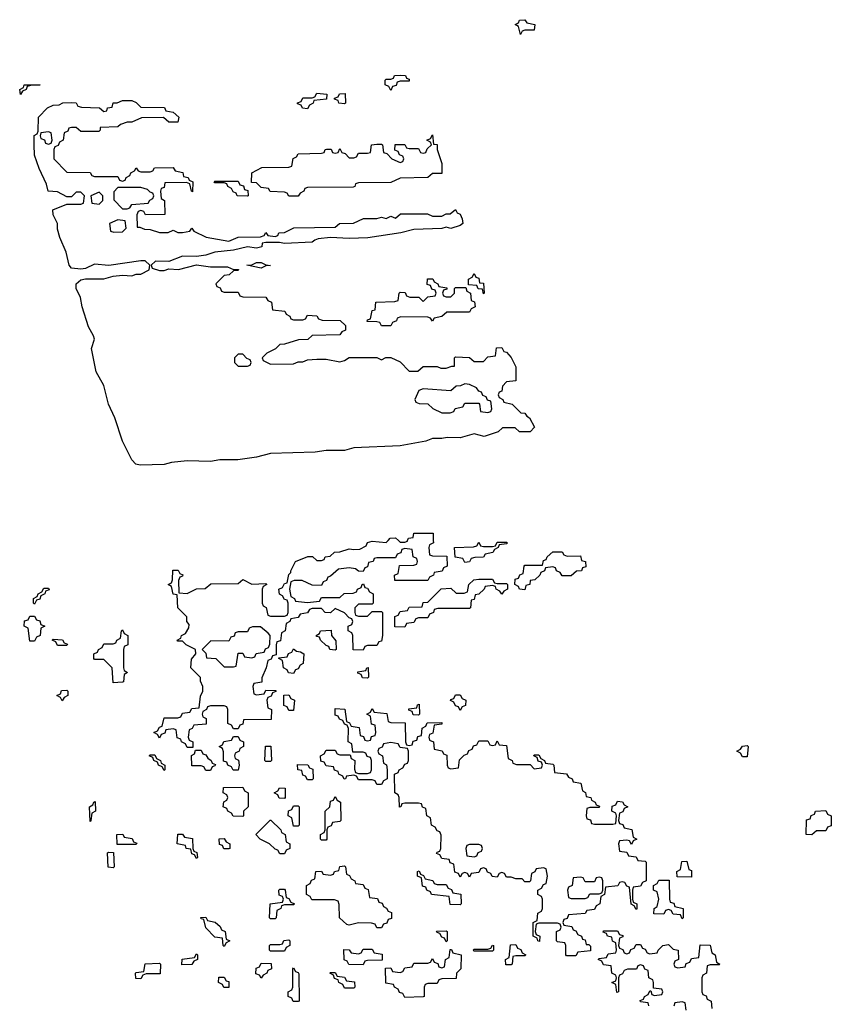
# Model space of a CAD drawing. Header units: inches. Extents: x 2710028 to 2964570, y 496606 to 722708.
# Tile 139 of 228: x 2832066 to 2835574, y 677996 to 682251. Entities that reach past the tile are written whole.
import ezdxf

# ---------------------------------------------------------------- set-up
doc = ezdxf.new("R2010")
doc.units = ezdxf.units.IN
doc.header["$MEASUREMENT"] = 0
doc.layers.add('C8637', color=7, linetype='Continuous')
doc.layers.add('C8638', color=7, linetype='Continuous')

msp = doc.modelspace()

# ---------------------------------------------------------------- linework, layer by layer
at = {"layer": 'C8637', "color": 6}
for points in [[(2833853.7, 680000), (2833854, 679990), (2833838, 679982), (2833834, 679970), (2833838, 679938), (2833850, 679934), (2833912.7, 679932.7), (2833914, 679890), (2833898, 679882), (2833891.6, 679868.4), (2833858, 679862), (2833854, 679850), (2833838, 679842), (2833830, 679828), (2833687.3, 679827.3), (2833686, 679850), (2833702, 679858), (2833707.3, 679892.7), (2833770, 679894), (2833782, 679898), (2833786, 679910), (2833782, 679922), (2833766, 679930), (2833762, 679962), (2833730, 679966), (2833718, 679962), (2833712.7, 679947.3), (2833698, 679942), (2833690, 679926), (2833610, 679926), (2833598, 679922), (2833594, 679910), (2833574, 679906), (2833570, 679886), (2833558, 679882), (2833550, 679866), (2833530, 679868), (2833518, 679878), (2833490, 679882), (2833443.6, 679876.4), (2833410, 679846), (2833398, 679842), (2833392.7, 679827.3), (2833378, 679822), (2833370, 679806), (2833330, 679808), (2833287.3, 679827.3), (2833252.7, 679827.3), (2833238, 679822), (2833232, 679790), (2833238, 679758), (2833254, 679750), (2833258, 679738), (2833310, 679732), (2833362, 679738), (2833370, 679754), (2833450, 679754), (2833468.4, 679771.6), (2833507.3, 679772.7), (2833522, 679778), (2833526, 679790), (2833542, 679798), (2833546, 679810), (2833552.7, 679812.7), (2833558, 679798), (2833570, 679794), (2833578, 679778), (2833594, 679770), (2833594, 679730), (2833590, 679726), (2833530, 679726), (2833514, 679710), (2833514, 679690), (2833518, 679678), (2833530, 679674), (2833570, 679674), (2833590, 679694), (2833630, 679694), (2833634, 679690), (2833634, 679590), (2833630, 679566), (2833618, 679562), (2833610, 679546), (2833570, 679546), (2833558, 679542), (2833550, 679526), (2833507.3, 679527.3), (2833506, 679590), (2833502, 679602), (2833486, 679610), (2833486, 679630), (2833502, 679638), (2833506, 679650), (2833502, 679662), (2833490, 679666), (2833470, 679688), (2833430, 679706), (2833410, 679688), (2833386, 679690), (2833370, 679706), (2833330, 679706), (2833318, 679702), (2833310, 679688), (2833278, 679682), (2833270, 679668), (2833238, 679662), (2833234, 679650), (2833218, 679642), (2833214, 679610), (2833198, 679602), (2833192.7, 679567.3), (2833178, 679562), (2833174, 679550), (2833174, 679506), (2833158, 679502), (2833152.7, 679487.3), (2833138, 679482), (2833132, 679450), (2833112.7, 679407.3), (2833112, 679388), (2833078, 679382), (2833074, 679370), (2833078, 679338), (2833090, 679334), (2833122, 679338), (2833130, 679354), (2833172.7, 679352.7), (2833172.7, 679347.3), (2833158, 679342), (2833152.7, 679327.3), (2833138, 679322), (2833134, 679310), (2833138, 679278), (2833154, 679270), (2833152.7, 679227.3), (2833034, 679226), (2833030, 679206), (2833018, 679202), (2833010, 679186), (2832990, 679186), (2832982, 679202), (2832966, 679210), (2832966, 679270), (2832962, 679282), (2832950, 679286), (2832890, 679286), (2832878, 679282), (2832874, 679270), (2832858, 679262), (2832854, 679250), (2832858, 679238), (2832871.6, 679231.6), (2832872.7, 679207.3), (2832818, 679202), (2832812, 679188), (2832798, 679182), (2832794, 679150), (2832798, 679138), (2832814, 679130), (2832814, 679106), (2832810, 679106), (2832790, 679106), (2832782, 679122), (2832766, 679130), (2832762, 679142), (2832747.3, 679147.3), (2832742, 679182), (2832730, 679186), (2832698, 679182), (2832692.7, 679167.3), (2832678, 679162), (2832670, 679146), (2832662, 679162), (2832646, 679170), (2832662, 679178), (2832670, 679194), (2832682, 679198), (2832690, 679234), (2832750, 679234), (2832762, 679238), (2832770, 679254), (2832802, 679258), (2832810, 679274), (2832842, 679278), (2832847.3, 679327.3), (2832858, 679350), (2832858, 679370), (2832848, 679392), (2832848, 679408), (2832806, 679450), (2832808, 679488), (2832828, 679510), (2832826, 679530), (2832786, 679550), (2832770, 679566), (2832750, 679566), (2832746, 679570), (2832762, 679578), (2832766, 679590), (2832782, 679598), (2832796.4, 679623.6), (2832798, 679638), (2832788.7, 679650), (2832788, 679670), (2832749, 679709), (2832746, 679766), (2832730, 679768), (2832722, 679802), (2832708, 679810), (2832722, 679818), (2832726, 679830), (2832727.3, 679872.7), (2832751.6, 679871.6), (2832758, 679858), (2832771.6, 679851.6), (2832770, 679846), (2832758, 679842), (2832752.7, 679827.3), (2832754, 679774), (2832790, 679772), (2832830, 679792), (2832867.3, 679792.7), (2832892.7, 679812.7), (2833010, 679814), (2833030, 679832), (2833070, 679812), (2833130, 679814), (2833134, 679810), (2833118, 679802), (2833114, 679790), (2833114, 679730), (2833118, 679718), (2833131.6, 679711.6), (2833138, 679678), (2833150, 679674), (2833210, 679674), (2833222, 679678), (2833226, 679690), (2833226, 679730), (2833222, 679742), (2833210, 679746), (2833202, 679762), (2833188.4, 679768.4), (2833186, 679790), (2833202, 679798), (2833210, 679814), (2833222, 679818), (2833230, 679854), (2833238, 679862), (2833238, 679870), (2833258, 679910), (2833311.6, 679931.6), (2833331.6, 679931.6), (2833350, 679914), (2833370, 679914), (2833382, 679918), (2833386, 679930), (2833407.3, 679932.7), (2833426, 679950), (2833450, 679951.3), (2833490, 679964.7), (2833510, 679961), (2833536.4, 679963.6), (2833563.1, 679976.9), (2833570, 679991.3), (2833590, 679998), (2833650, 679992), (2833658, 680000)], [(2833703.1, 680000), (2833710, 679994), (2833730, 679994), (2833742, 679998), (2833742.7, 680000)], [(2834786, 677990), (2834782, 678002), (2834750, 678006), (2834747.3, 678012.7), (2834762, 678018), (2834766, 678030), (2834782, 678038), (2834790, 678054), (2834794, 678054), (2834798, 678038), (2834810, 678034), (2834842, 678038), (2834846, 678050), (2834842, 678062), (2834806, 678066), (2834806, 678090), (2834802, 678102), (2834786, 678110), (2834782, 678142), (2834768, 678148), (2834762, 678162), (2834750, 678166), (2834738, 678162), (2834731.6, 678148.4), (2834692.7, 678147.3), (2834678, 678142), (2834672, 678128), (2834658, 678122), (2834654, 678110), (2834654, 678050), (2834647.3, 678047.3), (2834642, 678082), (2834626, 678090), (2834642, 678098), (2834646, 678110), (2834642, 678122), (2834626, 678130), (2834622, 678162), (2834590, 678166), (2834582, 678182), (2834566, 678190), (2834570, 678194), (2834602, 678198), (2834610, 678214), (2834642, 678218), (2834646, 678230), (2834642, 678262), (2834628.4, 678268.4), (2834626, 678286), (2834606, 678290), (2834602, 678302), (2834588, 678308), (2834590, 678314), (2834650, 678314), (2834658, 678298), (2834672.7, 678292.7), (2834672.7, 678287.3), (2834658, 678282), (2834654, 678250), (2834658, 678238), (2834672.7, 678232.7), (2834678, 678218), (2834690, 678214), (2834702, 678218), (2834707.3, 678232.7), (2834722, 678238), (2834730, 678254), (2834750, 678254), (2834758, 678238), (2834770, 678234), (2834778, 678218), (2834790, 678214), (2834822, 678218), (2834826, 678230), (2834846, 678250), (2834870, 678254), (2834890, 678234), (2834912, 678230), (2834914, 678190), (2834898, 678182), (2834894, 678170), (2834898, 678158), (2834910, 678154), (2834942, 678158), (2834947.3, 678172.7), (2834962, 678178), (2834970, 678194), (2835002, 678198), (2835007.3, 678252.7), (2835051.1, 678251.1), (2835058, 678218), (2835072, 678210), (2835078, 678178), (2835092, 678170), (2835090, 678166), (2835050, 678166), (2835038, 678162), (2835034, 678130), (2835018, 678122), (2835014, 678110), (2835014, 678050), (2835018, 678038), (2835032.7, 678032.7), (2835038, 678018), (2835054, 678010), (2835058, 677978)], [(2834946, 677970), (2834942, 678002), (2834930, 678006), (2834898, 678002), (2834892.7, 677987.3)]]:
    msp.add_lwpolyline(points, dxfattribs=at)
for points in [[(2833990, 679906), (2833982, 679922), (2833948, 679928), (2833946, 679970), (2834027.3, 679972.7), (2834042, 679978), (2834050, 679994), (2834058, 679978), (2834070, 679974), (2834110, 679974), (2834122, 679978), (2834130, 679994), (2834170, 679994), (2834174, 679990), (2834170, 679986), (2834138, 679982), (2834134, 679970), (2834118, 679962), (2834111.6, 679948.4), (2834078, 679942), (2834070, 679928), (2834032.7, 679927.3), (2834018, 679922), (2834010, 679908)], [(2834432.7, 679932.7), (2834490, 679934), (2834494, 679914), (2834512, 679910), (2834512.7, 679887.3), (2834498, 679882), (2834494, 679870), (2834472.7, 679867.3), (2834450, 679848), (2834410, 679848), (2834402, 679862), (2834386, 679870), (2834382, 679882), (2834370, 679886), (2834338, 679882), (2834334, 679870), (2834318, 679862), (2834314, 679850), (2834292, 679830), (2834272.7, 679827.3), (2834271.3, 679810), (2834254, 679806), (2834250, 679788), (2834226, 679790), (2834222, 679802), (2834206, 679810), (2834207.3, 679832.7), (2834222, 679838), (2834227.3, 679852.7), (2834242, 679858), (2834246, 679890), (2834250, 679894), (2834326, 679894), (2834330, 679914), (2834342, 679918), (2834346, 679930), (2834370, 679952), (2834410, 679951.3), (2834418, 679938)], [(2834130, 679814), (2834170, 679814), (2834174, 679810), (2834174, 679790), (2834158, 679782), (2834150, 679768), (2834142, 679782), (2834126, 679790), (2834122, 679802), (2834110, 679806), (2834078, 679802), (2834074, 679790), (2834050, 679768), (2834034, 679766), (2834030, 679746), (2834018, 679742), (2834014, 679710), (2834010, 679706), (2833872.7, 679707.3), (2833858, 679702), (2833854, 679690), (2833838, 679682), (2833830, 679666), (2833790, 679666), (2833778, 679662), (2833770, 679646), (2833738, 679642), (2833730, 679626), (2833687.3, 679627.3), (2833687.3, 679672.7), (2833702, 679678), (2833710, 679694), (2833742, 679698), (2833750, 679712), (2833806, 679714), (2833810, 679732), (2833830, 679734), (2833888.4, 679791.6), (2833930, 679794), (2833952.7, 679772.7), (2833987.3, 679772.7), (2834002, 679778), (2834008, 679810), (2834028.9, 679831.1), (2834050, 679834), (2834110, 679834), (2834118, 679818)], [(2832130, 679726), (2832126, 679730), (2832126, 679750), (2832142, 679758), (2832146, 679770), (2832162, 679778), (2832170, 679794), (2832190, 679794), (2832192.7, 679787.3), (2832178, 679782), (2832174, 679770), (2832158, 679762), (2832152.7, 679747.3), (2832138, 679742)], [(2832110, 679566), (2832102, 679622), (2832086, 679630), (2832087.3, 679652.7), (2832102, 679658), (2832110, 679674), (2832130, 679674), (2832138, 679658), (2832152.7, 679652.7), (2832158, 679638), (2832174, 679630), (2832158, 679622), (2832154, 679590), (2832138, 679582), (2832130, 679566)], [(2833107.3, 679627.3), (2833072.7, 679627.3), (2833058, 679622), (2833050, 679606), (2833010, 679606), (2832998, 679602), (2832992.7, 679587.3), (2832978, 679582), (2832970, 679566), (2832892.7, 679567.3), (2832854, 679530), (2832870, 679514), (2832874, 679494), (2832914, 679490), (2832950, 679454), (2832990, 679454), (2833002, 679458), (2833010, 679514), (2833030, 679514), (2833038, 679498), (2833070, 679494), (2833082, 679498), (2833088.4, 679511.6), (2833122, 679518), (2833128, 679532), (2833142, 679538), (2833147.3, 679552.7), (2833148, 679590), (2833140.4, 679600.4)], [(2832470, 679386), (2832466, 679450), (2832430, 679486), (2832390, 679486), (2832386, 679490), (2832386, 679510), (2832402, 679518), (2832406, 679530), (2832422, 679538), (2832430, 679554), (2832470, 679554), (2832482, 679558), (2832486, 679570), (2832502, 679578), (2832506, 679610), (2832510, 679614), (2832518, 679598), (2832534, 679590), (2832534, 679550), (2832518, 679542), (2832514, 679530), (2832514, 679450), (2832518, 679438), (2832532, 679430), (2832518, 679422), (2832514, 679390), (2832510, 679388)], [(2833430, 679526), (2833406, 679530), (2833402, 679542), (2833390, 679546), (2833366, 679570), (2833362, 679582), (2833350, 679586), (2833348, 679590), (2833362, 679598), (2833366, 679610), (2833412.7, 679612.7), (2833414, 679590), (2833432.7, 679567.3), (2833434, 679530)], [(2832230, 679546), (2832222, 679562), (2832206, 679570), (2832210, 679574), (2832251.6, 679571.6), (2832258, 679558), (2832272.7, 679552.7), (2832270, 679546)], [(2833250, 679426), (2833228, 679428), (2833222, 679442), (2833206, 679450), (2833202, 679482), (2833186, 679490), (2833186, 679494), (2833222, 679498), (2833227.3, 679512.7), (2833242, 679518), (2833250, 679532), (2833262, 679522), (2833279.6, 679519.6), (2833294, 679510), (2833291.6, 679468.4), (2833278, 679462), (2833270, 679446), (2833258, 679442)], [(2833570, 679406), (2833547.3, 679407.3), (2833542, 679422), (2833527.3, 679427.3), (2833527.3, 679432.7), (2833562, 679438), (2833566, 679450), (2833571.6, 679451.6), (2833574, 679410)], [(2832250, 679308), (2832242, 679322), (2832226, 679330), (2832242, 679338), (2832247.3, 679352.7), (2832270, 679354), (2832274, 679350), (2832274, 679330), (2832258, 679322)], [(2833230, 679266), (2833222, 679282), (2833207.3, 679287.3), (2833207.3, 679332.7), (2833230, 679334), (2833238, 679318), (2833254, 679310), (2833250, 679266)], [(2833970, 679266), (2833962, 679282), (2833950, 679286), (2833942, 679302), (2833928.4, 679308.4), (2833930, 679314), (2833942, 679318), (2833950, 679334), (2833970, 679334), (2833978, 679318), (2833994, 679310), (2833992.7, 679287.3), (2833978, 679282)], [(2833790, 679246), (2833767.3, 679247.3), (2833762, 679262), (2833747.3, 679267.3), (2833747.3, 679272.7), (2833782, 679278), (2833786, 679290), (2833792.7, 679292.7), (2833794, 679250)], [(2833750, 679114), (2833762, 679118), (2833767.3, 679132.7), (2833782, 679138), (2833787.3, 679152.7), (2833802, 679158), (2833806, 679190), (2833822, 679198), (2833827.3, 679212.7), (2833890, 679214), (2833890, 679206), (2833858, 679202), (2833851.6, 679168.4), (2833838, 679162), (2833834, 679150), (2833838, 679138), (2833854, 679130), (2833858, 679098), (2833891.6, 679091.6), (2833898, 679078), (2833912.7, 679072.7), (2833914, 679030), (2833918, 679018), (2833930, 679014), (2833962, 679018), (2833967.3, 679052.7), (2833987.3, 679072.7), (2834002, 679078), (2834007.3, 679092.7), (2834022, 679098), (2834027.3, 679112.7), (2834042, 679118), (2834050, 679134), (2834090, 679134), (2834098, 679118), (2834110, 679114), (2834122, 679118), (2834130, 679134), (2834138, 679118), (2834170, 679114), (2834178, 679058), (2834194, 679050), (2834198, 679038), (2834212.7, 679032.7), (2834272, 679032), (2834290, 679014), (2834322, 679018), (2834326, 679030), (2834322, 679042), (2834307.3, 679047.3), (2834302, 679062), (2834288, 679070), (2834290, 679074), (2834310, 679074), (2834318, 679058), (2834334, 679050), (2834338, 679038), (2834370, 679034), (2834374, 679030), (2834378, 678998), (2834430, 678992), (2834438, 678978), (2834454, 678970), (2834458, 678958), (2834491.3, 678951.3), (2834498, 678918), (2834511.6, 678911.6), (2834514, 678894), (2834534, 678890), (2834538, 678878), (2834554, 678870), (2834558, 678858), (2834572.7, 678852.7), (2834570, 678846), (2834530, 678846), (2834518, 678842), (2834514, 678810), (2834518, 678798), (2834532.7, 678792.7), (2834538, 678778), (2834550, 678774), (2834630, 678774), (2834642, 678778), (2834646, 678810), (2834642, 678822), (2834626, 678830), (2834627.3, 678852.7), (2834642, 678858), (2834650, 678874), (2834671.6, 678871.6), (2834678, 678858), (2834694, 678850), (2834678, 678842), (2834672.7, 678827.3), (2834658, 678822), (2834654, 678790), (2834658, 678778), (2834672.7, 678772.7), (2834678, 678758), (2834712, 678752), (2834718, 678718), (2834734, 678710), (2834718, 678702), (2834710, 678686), (2834702, 678702), (2834690, 678706), (2834658, 678702), (2834654, 678690), (2834658, 678658), (2834690, 678654), (2834698, 678638), (2834730, 678634), (2834738, 678618), (2834770, 678614), (2834774, 678610), (2834774, 678530), (2834758, 678522), (2834750, 678506), (2834718, 678502), (2834714, 678490), (2834714, 678450), (2834718, 678438), (2834734, 678430), (2834734, 678410), (2834730, 678406), (2834722, 678422), (2834708.4, 678428.4), (2834702, 678502), (2834690, 678506), (2834682, 678522), (2834670, 678526), (2834658, 678522), (2834651.6, 678508.4), (2834598, 678502), (2834594, 678470), (2834578, 678462), (2834574, 678430), (2834558, 678422), (2834550, 678406), (2834518, 678402), (2834510, 678388), (2834438, 678382), (2834432.7, 678367.3), (2834418, 678362), (2834414, 678350), (2834418, 678338), (2834452.7, 678332.7), (2834458, 678318), (2834470, 678314), (2834478, 678298), (2834494, 678290), (2834498, 678278), (2834510, 678274), (2834514, 678254), (2834526, 678254), (2834532.7, 678247.3), (2834532.7, 678227.3), (2834478, 678222), (2834470, 678206), (2834430, 678206), (2834426, 678210), (2834426, 678250), (2834422, 678262), (2834390, 678266), (2834386, 678270), (2834386, 678310), (2834402, 678318), (2834406, 678330), (2834402, 678342), (2834390, 678346), (2834310, 678346), (2834298, 678342), (2834294, 678310), (2834298, 678298), (2834314, 678290), (2834312.7, 678267.3), (2834306, 678270), (2834302, 678282), (2834286, 678290), (2834286, 678350), (2834302, 678358), (2834306, 678390), (2834322, 678398), (2834326, 678410), (2834326, 678450), (2834322, 678462), (2834306, 678470), (2834306, 678490), (2834322, 678498), (2834330, 678514), (2834342, 678518), (2834348, 678550), (2834342, 678582), (2834330, 678586), (2834298, 678582), (2834292, 678568), (2834278, 678562), (2834274, 678530), (2834270, 678526), (2834250, 678526), (2834238, 678538), (2834210, 678538), (2834190, 678546), (2834170, 678546), (2834162, 678562), (2834150, 678566), (2834138, 678562), (2834130, 678546), (2834108, 678548), (2834102, 678562), (2834087.3, 678567.3), (2834082, 678582), (2834070, 678586), (2834058, 678582), (2834050, 678566), (2834018, 678562), (2834010, 678546), (2834002, 678562), (2833990, 678566), (2833978, 678562), (2833970, 678546), (2833962, 678562), (2833947.3, 678567.3), (2833942, 678602), (2833927.3, 678607.3), (2833922, 678622), (2833890, 678626), (2833882, 678642), (2833867.3, 678647.3), (2833870, 678654), (2833882, 678658), (2833886, 678670), (2833887.3, 678727.3), (2833882, 678742), (2833870, 678746), (2833862, 678762), (2833846, 678770), (2833842, 678802), (2833826, 678810), (2833822, 678842), (2833807.3, 678847.3), (2833802, 678862), (2833790, 678866), (2833730, 678866), (2833718, 678862), (2833714, 678850), (2833707.3, 678847.3), (2833706, 678890), (2833702, 678902), (2833688, 678910), (2833686, 678990), (2833702, 678998), (2833706, 679010), (2833722, 679018), (2833730, 679034), (2833742, 679038), (2833746, 679050), (2833746, 679090), (2833742, 679102), (2833710, 679106), (2833702, 679122), (2833670, 679128), (2833638, 679122), (2833632, 679108), (2833618, 679102), (2833614, 679090), (2833618, 679078), (2833634, 679070), (2833638, 679038), (2833651.6, 679031.6), (2833654, 679010), (2833654, 678970), (2833638, 678962), (2833630, 678946), (2833610, 678946), (2833602, 678962), (2833590, 678966), (2833530, 678966), (2833522, 678982), (2833510, 678986), (2833478, 678982), (2833474, 678970), (2833468.4, 678968.4), (2833462, 678982), (2833446, 678990), (2833442, 679002), (2833427.3, 679007.3), (2833422, 679022), (2833390, 679026), (2833382, 679042), (2833367.3, 679047.3), (2833366, 679070), (2833382, 679078), (2833390, 679094), (2833430, 679094), (2833438, 679078), (2833450, 679074), (2833494, 679074), (2833498, 679058), (2833514, 679050), (2833512.7, 679012.7), (2833518, 678998), (2833530, 678994), (2833570, 678994), (2833582, 678998), (2833586, 679010), (2833586, 679050), (2833582, 679062), (2833567.3, 679067.3), (2833562, 679082), (2833550, 679086), (2833506, 679086), (2833502, 679122), (2833486, 679130), (2833487.3, 679187.3), (2833482, 679202), (2833470, 679206), (2833462, 679222), (2833448, 679228), (2833442, 679242), (2833430, 679246), (2833430, 679274), (2833472, 679272), (2833478, 679218), (2833492, 679212), (2833498, 679198), (2833532.7, 679192.7), (2833538, 679158), (2833552.7, 679152.7), (2833558, 679138), (2833570, 679134), (2833582, 679138), (2833587.3, 679152.7), (2833602, 679158), (2833606, 679170), (2833602, 679202), (2833587.3, 679207.3), (2833582, 679242), (2833566, 679250), (2833582, 679258), (2833590, 679274), (2833598, 679258), (2833652.7, 679252.7), (2833658, 679218), (2833670, 679214), (2833732.7, 679212.7), (2833734, 679130), (2833738, 679118)], [(2833010, 679008), (2832988.4, 679008.4), (2832982, 679022), (2832966, 679030), (2832962, 679042), (2832947.3, 679047.3), (2832947.3, 679087.3), (2832942, 679102), (2832928, 679110), (2832942, 679118), (2832948.4, 679131.6), (2832982, 679138), (2832990, 679154), (2833010, 679154), (2833018, 679138), (2833034, 679130), (2833034, 679110), (2833018, 679102), (2833014, 679090), (2832998, 679082), (2832994, 679070), (2832998, 679058), (2833011.6, 679051.6), (2833014, 679030)], [(2833130, 679046), (2833126, 679050), (2833128.4, 679111.6), (2833151.6, 679111.6), (2833154, 679050), (2833150, 679046)], [(2835190, 679066), (2835182, 679082), (2835166, 679090), (2835182, 679098), (2835190, 679112), (2835210, 679114), (2835214, 679110), (2835210, 679066)], [(2832690, 679006), (2832682, 679022), (2832666, 679030), (2832662, 679042), (2832646, 679050), (2832642, 679062), (2832626, 679070), (2832630, 679074), (2832650, 679074), (2832658, 679058), (2832674, 679050), (2832678, 679038), (2832694, 679030), (2832694, 679010)], [(2832870, 679006), (2832862, 679022), (2832850, 679026), (2832810, 679026), (2832808, 679072), (2832822, 679078), (2832826, 679094), (2832850, 679094), (2832858, 679078), (2832870, 679074), (2832879.6, 679059.6), (2832894, 679050), (2832898, 679038), (2832912.7, 679032.7), (2832910, 679026), (2832898, 679022), (2832890, 679006)], [(2833310, 678966), (2833302, 678982), (2833290, 678986), (2833286, 679006), (2833268, 679010), (2833267.3, 679032.7), (2833311.6, 679031.6), (2833318, 679018), (2833332.7, 679012.7), (2833334, 678970), (2833330, 678966)], [(2833030, 678808), (2832988.4, 678808.4), (2832982, 678822), (2832966, 678830), (2832962, 678842), (2832946, 678850), (2832948.4, 678871.6), (2832962, 678878), (2832966, 678890), (2832962, 678902), (2832946, 678910), (2832947.3, 678932.7), (2833030, 678934), (2833038, 678918), (2833054, 678910), (2833054, 678850), (2833034, 678830), (2833034, 678810)], [(2833210, 678886), (2833187.3, 678887.3), (2833182, 678902), (2833166, 678910), (2833182, 678918), (2833188.4, 678931.6), (2833214, 678930), (2833214, 678890)], [(2832370, 678786), (2832368, 678850), (2832382, 678858), (2832386, 678870), (2832392, 678872), (2832394, 678830), (2832378, 678822), (2832374, 678790)], [(2833250, 678766), (2833242, 678802), (2833226, 678810), (2833227.3, 678832.7), (2833242, 678838), (2833250, 678854), (2833270, 678854), (2833274, 678850), (2833274, 678770), (2833270, 678766)], [(2833370, 678706), (2833366, 678710), (2833366, 678730), (2833382, 678738), (2833386, 678750), (2833386, 678830), (2833406, 678850), (2833410, 678874), (2833422, 678878), (2833430, 678894), (2833438, 678878), (2833452, 678870), (2833454, 678790), (2833450, 678786), (2833418, 678782), (2833412, 678768), (2833398, 678762), (2833394, 678750), (2833394, 678710), (2833390, 678706)], [(2835490, 678728), (2835466, 678730), (2835467.3, 678792.7), (2835482, 678798), (2835487.3, 678812.7), (2835502, 678818), (2835506, 678830), (2835550, 678834), (2835558, 678818), (2835574, 678810), (2835572.7, 678767.3), (2835558, 678762), (2835550, 678746), (2835510, 678746)], [(2833190, 678646), (2833182, 678662), (2833170, 678666), (2833146, 678690), (2833106, 678710), (2833086, 678730), (2833148.4, 678791.6), (2833151.6, 678791.6), (2833194, 678750), (2833198, 678738), (2833214, 678730), (2833218, 678698), (2833234, 678690), (2833234, 678670), (2833218, 678662), (2833210, 678646)], [(2832570, 678686), (2832487.3, 678687.3), (2832486, 678730), (2832511.6, 678731.6), (2832518, 678718), (2832552.7, 678712.7), (2832558, 678698), (2832572.7, 678692.7)], [(2832830, 678626), (2832822, 678642), (2832810, 678646), (2832806, 678666), (2832786, 678670), (2832782, 678682), (2832746, 678690), (2832748.9, 678731.1), (2832770, 678732), (2832778, 678718), (2832812.7, 678712.7), (2832814, 678670), (2832818, 678658), (2832831.6, 678651.6), (2832834, 678630)], [(2832970, 678668), (2832948.4, 678668.4), (2832942, 678682), (2832930, 678686), (2832928.7, 678711.3), (2832950, 678712), (2832958, 678698), (2832974, 678690), (2832974, 678670)], [(2834050, 678686), (2834010, 678686), (2833998, 678682), (2833994, 678670), (2833998, 678638), (2834030, 678634), (2834042, 678638), (2834047.3, 678652.7), (2834062, 678658), (2834066, 678670), (2834062, 678682)], [(2832470, 678586), (2832448, 678588), (2832446, 678650), (2832450, 678654), (2832472, 678652), (2832474, 678590)], [(2834970, 678546), (2834907.3, 678547.3), (2834906, 678570), (2834922, 678578), (2834927.3, 678612.7), (2834950, 678614), (2834958, 678578), (2834970, 678574)], [(2833610, 678326), (2833602, 678342), (2833587.3, 678347.3), (2833530, 678348), (2833490, 678338), (2833480.4, 678340.4), (2833448, 678370), (2833447.3, 678427.3), (2833442, 678442), (2833427.3, 678447.3), (2833328, 678448), (2833322, 678462), (2833306, 678470), (2833306, 678510), (2833322, 678518), (2833327.3, 678532.7), (2833342, 678538), (2833346, 678570), (2833371.1, 678571.1), (2833378, 678558), (2833410, 678554), (2833422, 678558), (2833426, 678570), (2833446, 678574), (2833450, 678592), (2833470, 678594), (2833474, 678590), (2833478, 678558), (2833492, 678552), (2833498, 678538), (2833514, 678530), (2833518, 678518), (2833550, 678514), (2833558, 678498), (2833572.7, 678492.7), (2833578, 678458), (2833612.7, 678452.7), (2833618, 678438), (2833632.7, 678432.7), (2833638, 678418), (2833652, 678412), (2833658, 678398), (2833672.7, 678392.7), (2833672.7, 678367.3), (2833658, 678362), (2833652.7, 678347.3), (2833638, 678342), (2833630, 678326)], [(2833870, 678514), (2833910, 678514), (2833918, 678498), (2833932.7, 678492.7), (2833938, 678478), (2833972.7, 678472.7), (2833974, 678430), (2833970, 678426), (2833927.3, 678427.3), (2833922, 678462), (2833846, 678470), (2833842, 678482), (2833826, 678490), (2833822, 678502), (2833807.3, 678507.3), (2833802, 678542), (2833786, 678550), (2833786, 678570), (2833792.7, 678572.7), (2833798, 678558), (2833812, 678552), (2833818, 678538), (2833851.6, 678531.6), (2833858, 678518)], [(2834570, 678546), (2834558, 678542), (2834550, 678526), (2834510, 678526), (2834502, 678542), (2834490, 678546), (2834458, 678542), (2834454, 678510), (2834438, 678502), (2834434, 678490), (2834438, 678458), (2834450, 678454), (2834510, 678454), (2834522, 678458), (2834530, 678474), (2834570, 678474), (2834582, 678478), (2834586, 678490), (2834586, 678530), (2834582, 678542)], [(2834930, 678366), (2834922, 678382), (2834890, 678386), (2834882, 678402), (2834870, 678406), (2834858, 678402), (2834850, 678386), (2834807.3, 678387.3), (2834808, 678410), (2834822, 678418), (2834828, 678450), (2834822, 678482), (2834806, 678490), (2834806, 678510), (2834822, 678518), (2834828, 678532), (2834872.7, 678532.7), (2834874, 678450), (2834878, 678438), (2834892.7, 678432.7), (2834898, 678418), (2834934, 678410), (2834934, 678370)], [(2833150, 678366), (2833146, 678370), (2833148, 678430), (2833202, 678438), (2833206, 678450), (2833202, 678462), (2833188, 678468), (2833186, 678490), (2833190, 678494), (2833210, 678494), (2833214, 678490), (2833218, 678458), (2833230, 678454), (2833238, 678438), (2833254, 678430), (2833250, 678426), (2833210, 678426), (2833198, 678422), (2833194, 678410), (2833178, 678402), (2833174, 678370), (2833170, 678366)], [(2832950, 678246), (2832946, 678250), (2832942, 678282), (2832910, 678286), (2832870, 678326), (2832862, 678362), (2832850, 678366), (2832848.9, 678371.1), (2832870, 678372), (2832878, 678358), (2832911.6, 678351.6), (2832932.7, 678332.7), (2832938, 678318), (2832954, 678310), (2832958, 678278), (2832974, 678270), (2832958, 678262)], [(2833910, 678266), (2833902, 678282), (2833890, 678286), (2833882, 678302), (2833870, 678306), (2833867.3, 678312.7), (2833910, 678314), (2833914, 678310), (2833914, 678270)], [(2833150, 678226), (2833146, 678230), (2833146, 678250), (2833150, 678254), (2833190, 678254), (2833202, 678258), (2833208.4, 678271.6), (2833230, 678274), (2833234, 678270), (2833234, 678250), (2833218, 678242), (2833210, 678226)], [(2833550, 678166), (2833488, 678168), (2833482, 678182), (2833468.4, 678188.4), (2833467.3, 678232.7), (2833490, 678232), (2833498, 678218), (2833530, 678214), (2833542, 678218), (2833550, 678234), (2833590, 678234), (2833598, 678218), (2833632.7, 678212.7), (2833632.7, 678187.3), (2833570, 678186), (2833558, 678182)], [(2833730, 678026), (2833722, 678042), (2833707.3, 678047.3), (2833702, 678062), (2833686, 678070), (2833682, 678082), (2833648, 678088), (2833647.3, 678152.7), (2833670, 678154), (2833678, 678138), (2833710, 678134), (2833722, 678138), (2833730, 678154), (2833762, 678158), (2833770, 678174), (2833830, 678174), (2833842, 678178), (2833850, 678194), (2833858, 678178), (2833872.7, 678172.7), (2833878, 678158), (2833890, 678154), (2833902, 678158), (2833906, 678190), (2833922, 678198), (2833927.3, 678232.7), (2833932.7, 678232.7), (2833938, 678218), (2833974, 678210), (2833972, 678150), (2833954, 678130), (2833952.7, 678107.3), (2833890, 678106), (2833878, 678102), (2833870, 678086), (2833830, 678086), (2833818, 678082), (2833814, 678070), (2833814, 678030), (2833810, 678028)], [(2834030, 678226), (2834026, 678230), (2834030, 678234), (2834090, 678234), (2834102, 678238), (2834110, 678252), (2834114, 678250), (2834114, 678230), (2834110, 678226)], [(2834190, 678166), (2834167.3, 678167.3), (2834166, 678190), (2834182, 678198), (2834187.3, 678252.7), (2834210, 678254), (2834218, 678238), (2834232.7, 678232.7), (2834238, 678218), (2834254, 678210), (2834250, 678206), (2834210, 678206), (2834198, 678202), (2834194, 678170)], [(2832590, 678106), (2832567.3, 678107.3), (2832566, 678130), (2832570, 678134), (2832602, 678138), (2832608.9, 678171.1), (2832670, 678174), (2832674, 678170), (2832672.7, 678127.3), (2832612.7, 678127.3), (2832598, 678122)], [(2832767.3, 678167.3), (2832768.4, 678191.6), (2832822, 678198), (2832830, 678214), (2832834, 678210), (2832834, 678190), (2832818, 678182), (2832810, 678168)], [(2833110, 678108.7), (2833102, 678122), (2833087.3, 678127.3), (2833088.4, 678151.6), (2833102, 678158), (2833110, 678174), (2833152.7, 678172.7), (2833154, 678150), (2833138, 678142), (2833134, 678130), (2833118, 678122)], [(2833270, 678008), (2833248.4, 678008.4), (2833242, 678022), (2833226, 678030), (2833226, 678050), (2833242, 678058), (2833246, 678070), (2833246, 678150), (2833250, 678154), (2833258, 678138), (2833270, 678134), (2833272.7, 678127.3), (2833274, 678010)], [(2833470, 678066), (2833462, 678082), (2833446, 678090), (2833442, 678102), (2833427.3, 678107.3), (2833422, 678122), (2833406, 678130), (2833410, 678134), (2833430, 678134), (2833438, 678118), (2833470, 678114), (2833478, 678098), (2833512.7, 678092.7), (2833514, 678070), (2833510, 678066)], [(2832970, 678068), (2832948.4, 678068.4), (2832942, 678082), (2832926, 678090), (2832927.3, 678112.7), (2832950, 678114), (2832958, 678098), (2832970, 678094)]]:
    msp.add_lwpolyline(points, close=True, dxfattribs=at)
at = {"layer": 'C8638', "color": 6}
for points in [[(2834230, 682188), (2834222, 682222), (2834208, 682230), (2834222, 682238), (2834226, 682250), (2834250, 682251.3), (2834258, 682238), (2834292, 682230), (2834290, 682206), (2834250, 682206), (2834238, 682202)], [(2833670, 681946), (2833662, 681962), (2833646, 681970), (2833646, 681990), (2833650, 681994), (2833670, 681994), (2833682, 681998), (2833686, 682010), (2833710, 682012), (2833734, 682010), (2833738, 681998), (2833750, 681994), (2833750, 681986), (2833710, 681986), (2833698, 681982), (2833692.7, 681967.3), (2833678, 681962)], [(2832070, 681928), (2832066, 681950), (2832082, 681958), (2832086, 681970), (2832154, 681970), (2832112.7, 681967.3), (2832098, 681962), (2832094, 681950), (2832078, 681942)], [(2833310, 681866), (2833288.4, 681868.4), (2833282, 681882), (2833267.3, 681887.3), (2833267.3, 681892.7), (2833282, 681898), (2833290, 681914), (2833330, 681914), (2833342, 681918), (2833350, 681934), (2833394, 681930), (2833392.7, 681907.3), (2833338, 681902), (2833334, 681890), (2833318, 681882)], [(2833470, 681888), (2833446, 681890), (2833442, 681902), (2833427.3, 681907.3), (2833427.3, 681912.7), (2833442, 681918), (2833448.4, 681931.6), (2833472.7, 681932.7), (2833474, 681890)], [(2832710, 681808.7), (2832688, 681828), (2832592.7, 681827.3), (2832551.1, 681808.9), (2832530, 681808.7), (2832501, 681799), (2832490, 681788), (2832414, 681786), (2832414, 681774), (2832408.4, 681768.4), (2832330, 681768), (2832310, 681786), (2832290, 681786), (2832278, 681782), (2832274, 681770), (2832258, 681762), (2832254, 681730), (2832238, 681722), (2832232.7, 681707.3), (2832218, 681702), (2832214, 681690), (2832214, 681650), (2832270, 681592), (2832370, 681591.3), (2832378, 681578), (2832390, 681574), (2832490, 681574), (2832498, 681558), (2832510, 681554), (2832522, 681558), (2832526, 681570), (2832542, 681578), (2832546, 681590), (2832562, 681598), (2832570, 681611.3), (2832578, 681598), (2832590, 681594), (2832630, 681594), (2832642, 681598), (2832648.9, 681611.1), (2832730, 681612), (2832738, 681598), (2832771.1, 681591.1), (2832774, 681574), (2832794, 681570), (2832798, 681558), (2832814, 681550), (2832812.7, 681507.3), (2832808, 681510), (2832802, 681542), (2832787.3, 681547.3), (2832694, 681546), (2832690, 681526), (2832678, 681522), (2832674, 681510), (2832678, 681478), (2832691.3, 681470), (2832694, 681410), (2832610, 681408), (2832602, 681422), (2832590, 681426), (2832578, 681422), (2832572.7, 681407.3), (2832574, 681354), (2832586, 681354), (2832605.4, 681345.4), (2832630, 681344.7), (2832670, 681331.3), (2832708.4, 681331.6), (2832730, 681342), (2832750, 681332), (2832770, 681332), (2832802, 681338), (2832810, 681351), (2832818, 681338), (2832871.3, 681311.3), (2832970, 681294), (2833010, 681312), (2833107.3, 681312.7), (2833122, 681318), (2833130, 681331.3), (2833138, 681318), (2833170, 681314), (2833182, 681318), (2833186, 681330), (2833210, 681332), (2833251.3, 681351.3), (2833430, 681354), (2833448.9, 681371.1), (2833508.4, 681371.6), (2833551.6, 681391.6), (2833610, 681392), (2833630, 681398), (2833650, 681392), (2833670, 681402), (2833690, 681394), (2833711.6, 681411.6), (2833828.4, 681411.6), (2833850, 681402), (2833890, 681402), (2833910, 681412), (2833927.3, 681412.7), (2833950, 681431.3), (2833956.9, 681416.9), (2833970, 681411), (2833978.8, 681390), (2833981, 681370), (2833970, 681361.2), (2833930, 681349), (2833910, 681355.3), (2833890, 681349.3), (2833770, 681345.2), (2833714, 681330), (2833571, 681309), (2833490, 681306), (2833410, 681309.3), (2833356, 681304), (2833341, 681299), (2833330, 681289.2), (2833210, 681284), (2833188.4, 681288.4), (2833130, 681288), (2833114, 681286), (2833112, 681270), (2833090, 681264), (2833050, 681269), (2832990, 681255.3), (2832910, 681246), (2832870, 681233.2), (2832830, 681228), (2832770, 681229), (2832710, 681206), (2832652.7, 681207.3), (2832634, 681190), (2832638, 681178), (2832670, 681166.8), (2832690, 681166.8), (2832710, 681174), (2832752, 681172), (2832830, 681192), (2832890, 681182.8), (2832963.6, 681183.6), (2832990, 681172), (2833011.6, 681171.6), (2833010, 681168), (2832990, 681166), (2832971.6, 681148.4), (2832950, 681146), (2832914, 681110), (2832918, 681098), (2832932.7, 681092.7), (2832938, 681078), (2832950, 681074), (2833010, 681074), (2833018, 681058), (2833030, 681054), (2833130, 681052), (2833138, 681038), (2833154, 681030), (2833158, 680998), (2833211.6, 680991.6), (2833218, 680978), (2833234, 680970), (2833238, 680958), (2833250, 680954), (2833290, 680954), (2833302, 680958), (2833310, 680974), (2833350, 680972), (2833358, 680958), (2833372.7, 680952.7), (2833451.1, 680951.1), (2833474, 680930), (2833474, 680910), (2833458, 680902), (2833450, 680888.7), (2833330, 680886), (2833311.1, 680868.9), (2833271.6, 680868.4), (2833211.1, 680848.9), (2833190, 680848), (2833171.1, 680828.9), (2833134, 680810), (2833114, 680790), (2833118, 680778), (2833150, 680762), (2833250, 680764.7), (2833270, 680772), (2833290, 680772), (2833310, 680782), (2833350, 680784.7), (2833390, 680784.7), (2833450, 680772), (2833470, 680778), (2833490, 680791), (2833610, 680791), (2833630, 680782), (2833649.1, 680790.9), (2833670, 680791), (2833710, 680772), (2833750, 680732), (2833787.3, 680732.7), (2833810, 680752), (2833870, 680752), (2833886, 680746), (2833910, 680744.7), (2833934, 680754), (2833946, 680754), (2833946, 680790), (2833950, 680794), (2834010, 680792), (2834030, 680774), (2834070, 680774), (2834090, 680794), (2834122, 680798), (2834127.3, 680832.7), (2834150, 680834), (2834158, 680818), (2834170, 680814), (2834190, 680791.3), (2834210, 680751.3), (2834210.8, 680690), (2834170, 680686), (2834152.7, 680667.3), (2834150, 680646), (2834138, 680642), (2834134, 680630), (2834138, 680618), (2834154, 680610), (2834158, 680598), (2834194, 680590), (2834232, 680552), (2834250, 680551.3), (2834258, 680538), (2834270, 680531.3), (2834290.6, 680490), (2834272, 680470), (2834226, 680470), (2834207.3, 680487.3), (2834152.7, 680487.3), (2834134, 680470), (2834074, 680450), (2834030, 680462), (2833970, 680444.5), (2833913.7, 680446.3), (2833890, 680441.2), (2833850, 680441.2), (2833822, 680430), (2833710.4, 680409.6), (2833510, 680400.9), (2833470, 680389.5), (2833390.4, 680389.6), (2833342.5, 680382.5), (2833150, 680377.2), (2833090, 680360.9), (2833009.5, 680349.5), (2832930.6, 680349.4), (2832890, 680342), (2832790, 680345.2), (2832722, 680338), (2832690, 680329.5), (2832586.3, 680326.3), (2832568.7, 680330), (2832550, 680348.7), (2832509.7, 680429.7), (2832477, 680530), (2832449.5, 680590), (2832429.5, 680670), (2832397, 680730), (2832377, 680830), (2832389.2, 680870), (2832385.6, 680885.6), (2832363.3, 680923.3), (2832336, 681010), (2832329.5, 681050), (2832309.6, 681090), (2832309.6, 681110.4), (2832330, 681126.8), (2832350, 681131.3), (2832430, 681130.8), (2832470, 681142.8), (2832510, 681146.8), (2832550, 681144), (2832570, 681151), (2832590, 681151), (2832626, 681170), (2832628, 681190), (2832608.7, 681208.7), (2832590, 681209), (2832450.8, 681189.2), (2832390, 681195.3), (2832350, 681176), (2832330, 681172.7), (2832290, 681177.2), (2832279.3, 681190), (2832267.2, 681247.2), (2832239, 681310), (2832230, 681346), (2832229.3, 681370), (2832210, 681408), (2832209.3, 681430), (2832270, 681454), (2832330, 681454), (2832342, 681458), (2832346, 681490), (2832330, 681506), (2832310, 681506), (2832290, 681486), (2832270, 681486), (2832230, 681508), (2832189.2, 681510), (2832181.2, 681541.2), (2832150, 681608), (2832130, 681666), (2832128.7, 681710), (2832128.9, 681751.1), (2832142, 681758), (2832146, 681770), (2832148, 681830), (2832186, 681870), (2832210, 681882), (2832236.4, 681883.6), (2832252.7, 681892.7), (2832290, 681894), (2832310, 681892), (2832318, 681878), (2832332.7, 681872.7), (2832411.1, 681871.1), (2832430, 681854), (2832442, 681858), (2832446, 681870), (2832466, 681874), (2832470, 681892), (2832487.3, 681892.7), (2832510, 681902), (2832550, 681902), (2832570, 681894), (2832590, 681874), (2832691.6, 681871.6), (2832698, 681858), (2832730, 681852), (2832754, 681830), (2832750, 681808.7)], [(2832190, 681766), (2832158, 681762), (2832154, 681750), (2832158, 681738), (2832172.7, 681732.7), (2832178, 681718), (2832190, 681714), (2832202, 681718), (2832206, 681730), (2832202, 681762)], [(2833270, 681488), (2833230, 681488.7), (2833222, 681502), (2833210, 681506), (2833148.4, 681508.4), (2833142, 681522), (2833110, 681526), (2833090, 681546), (2833067.3, 681547.3), (2833068.7, 681590), (2833112.7, 681612.7), (2833230, 681614), (2833242, 681618), (2833248.4, 681651.6), (2833262, 681658), (2833270, 681672), (2833370, 681674), (2833382, 681678), (2833386, 681690), (2833391.6, 681691.6), (2833411.6, 681691.6), (2833418, 681678), (2833430, 681674), (2833442, 681678), (2833450, 681694), (2833458, 681678), (2833472.7, 681672.7), (2833490, 681654), (2833510, 681654), (2833522, 681658), (2833530, 681674), (2833570, 681674), (2833582, 681678), (2833586, 681710), (2833610, 681714), (2833630, 681714), (2833634, 681710), (2833638, 681678), (2833652.7, 681672.7), (2833674, 681650), (2833710, 681634), (2833722, 681638), (2833726, 681650), (2833722, 681662), (2833707.3, 681667.3), (2833702, 681682), (2833687.3, 681687.3), (2833688.4, 681711.6), (2833730, 681712), (2833738, 681698), (2833750, 681694), (2833790, 681694), (2833798, 681678), (2833810, 681674), (2833822, 681678), (2833827.3, 681692.7), (2833846, 681710), (2833842, 681722), (2833826, 681730), (2833842, 681738), (2833850, 681754), (2833854, 681714), (2833870, 681712), (2833870.7, 681690), (2833890.8, 681629.2), (2833890, 681586), (2833850, 681586), (2833830, 681568.7), (2833710, 681566), (2833670, 681548), (2833530, 681546), (2833518, 681542), (2833514, 681530), (2833507.3, 681527.3), (2833310, 681526), (2833298, 681522), (2833294, 681510), (2833278, 681502)], [(2833050, 681488), (2833006, 681490), (2833002, 681502), (2832988, 681508), (2832982, 681522), (2832966, 681530), (2832962, 681542), (2832950, 681546), (2832910, 681546), (2832906, 681550), (2832910, 681554), (2833010, 681554), (2833018, 681538), (2833032.7, 681532.7), (2833038, 681518), (2833052.7, 681512.7), (2833054, 681490)], [(2832410, 681506), (2832374, 681490), (2832378, 681458), (2832410, 681454), (2832426, 681470), (2832426, 681490)], [(2832590, 681526), (2832490, 681526), (2832472.7, 681507.3), (2832472.7, 681472.7), (2832510, 681434), (2832530, 681434), (2832542, 681438), (2832550, 681452), (2832622, 681458), (2832628, 681472), (2832642, 681478), (2832646, 681490), (2832642, 681502), (2832630, 681506), (2832618, 681518)], [(2832490, 681386), (2832454, 681370), (2832458, 681338), (2832472.7, 681332.7), (2832510, 681334), (2832526, 681350), (2832522, 681382)], [(2833110, 681178), (2833048, 681190), (2833070, 681191.3), (2833090, 681202), (2833110, 681202), (2833130, 681192), (2833150, 681188.7), (2833130, 681188)], [(2834070, 681066), (2834066, 681086), (2834048, 681088), (2834042, 681102), (2834006, 681106), (2834006, 681130), (2834022, 681138), (2834030, 681154), (2834038, 681138), (2834050, 681134), (2834054, 681114), (2834070, 681112), (2834074, 681070)], [(2833910, 681054), (2833930, 681054), (2833946, 681070), (2833946, 681090), (2833950, 681094), (2833994, 681094), (2833998, 681078), (2834014, 681070), (2834018, 681038), (2834031.6, 681031.6), (2834034, 681010), (2834018, 681002), (2834010, 680988), (2833912.7, 680987.3), (2833890, 680968), (2833858, 680962), (2833850, 680948.7), (2833842, 680962), (2833830, 680966), (2833712.7, 680967.3), (2833698, 680962), (2833694, 680950), (2833678, 680942), (2833670, 680928), (2833630, 680928.7), (2833622, 680942), (2833610, 680946), (2833567.3, 680947.3), (2833570, 680954), (2833582, 680958), (2833590, 680994), (2833602, 680998), (2833606, 681030), (2833687.3, 681032.7), (2833702, 681038), (2833706, 681070), (2833710, 681074), (2833732.7, 681072.7), (2833738, 681058), (2833752.7, 681052.7), (2833791.6, 681051.6), (2833810, 681034), (2833830, 681054), (2833862, 681058), (2833866, 681070), (2833862, 681082), (2833847.3, 681087.3), (2833842, 681102), (2833827.3, 681107.3), (2833828.4, 681131.6), (2833851.6, 681131.6), (2833858, 681118), (2833874, 681110), (2833878, 681098), (2833912.7, 681092.7), (2833912.7, 681087.3), (2833898, 681082), (2833894, 681070), (2833898, 681058)], [(2833030, 680806), (2833010, 680806), (2832994, 680790), (2832994, 680770), (2833010, 680754), (2833050, 680754), (2833062, 680758), (2833066, 680770), (2833062, 680782), (2833047.3, 680787.3)], [(2833990, 680678), (2833971.6, 680668.4), (2833952.7, 680667.3), (2833930, 680648), (2833810, 680655.3), (2833791.6, 680648.4), (2833774, 680610), (2833778, 680598), (2833792.7, 680592.7), (2833830, 680591.3), (2833851.1, 680571.1), (2833890, 680552), (2833927.3, 680552.7), (2833942, 680558), (2833948.4, 680571.6), (2833982, 680578), (2833990, 680594), (2834050, 680594), (2834054, 680590), (2834058, 680558), (2834090, 680554), (2834102, 680558), (2834106, 680570), (2834102, 680602), (2834087.3, 680607.3), (2834082, 680622), (2834067.3, 680627.3), (2834062, 680642), (2834050, 680646), (2834040.4, 680660.4), (2834010, 680675.3)]]:
    msp.add_lwpolyline(points, close=True, dxfattribs=at)
for points in [[(2833658, 680000), (2833668, 680010), (2833690, 680011.3), (2833703.1, 680000)], [(2833742.7, 680000), (2833746, 680010), (2833766, 680014), (2833770, 680032), (2833852.7, 680032.7), (2833853.7, 680000)]]:
    msp.add_lwpolyline(points, dxfattribs=at)

doc.saveas('drawing.dxf')
